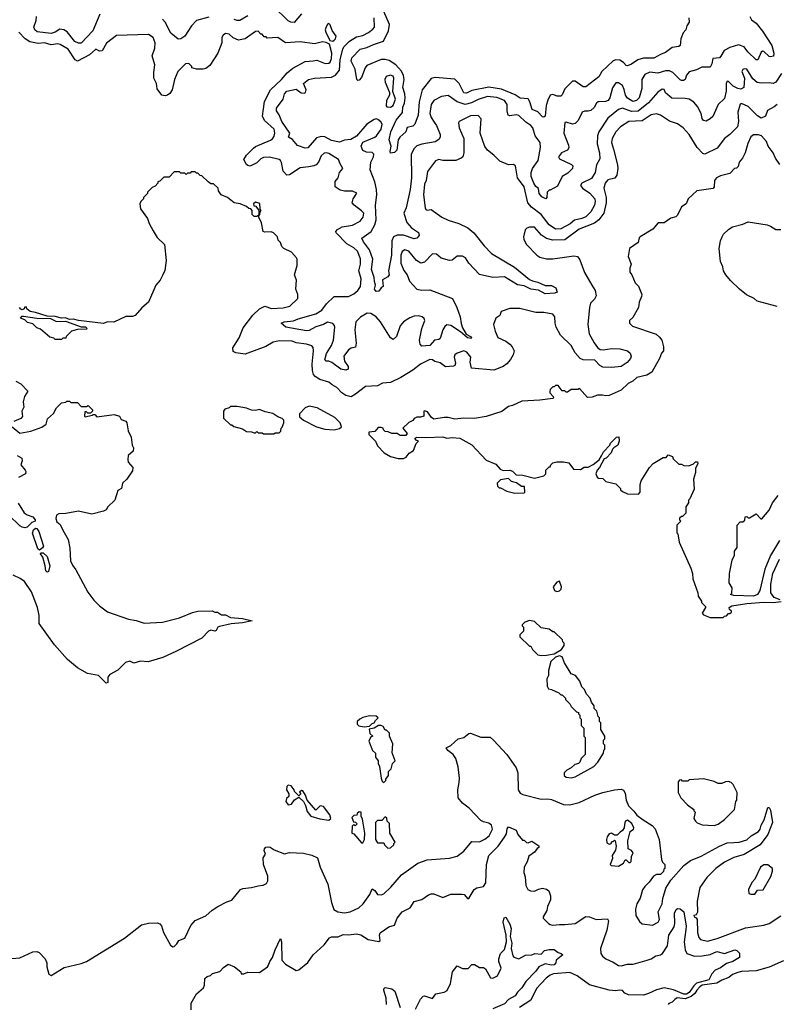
# Model space of a CAD drawing. Extents: x 2210602 to 2357277, y 510288 to 673808.
# Tile 94 of 256: x 2276065 to 2281840, y 550908 to 558421. Entities that reach past the tile are written whole.
import ezdxf

# ---------------------------------------------------------------- set-up
doc = ezdxf.new("R2010")
doc.units = 0

msp = doc.modelspace()

# ---------------------------------------------------------------- linework, layer by layer
at = {"layer": '0CON05XD'}
for points in [[(2278215.8, 558465), (2278160.5, 558399.5), (2278135, 558402.5), (2278113.6, 558413.6), (2278000, 558525)], [(2276676.6, 558463.4), (2276623.9, 558336.1), (2276535, 558242.9), (2276515, 558241.9), (2276485, 558254.4), (2276427.5, 558327.5), (2276402.8, 558342.8), (2276371.8, 558348.2), (2276334.7, 558325.3), (2276305, 558316.2), (2276197.4, 558327.4), (2276180, 558345), (2276173.3, 558365), (2276191.1, 558415), (2276193.1, 558445)], [(2277508.7, 558441.3), (2277415, 558414.4), (2277377.5, 558375), (2277325, 558296.2), (2277295, 558276), (2277275, 558273.3), (2277217.6, 558317.6), (2277175, 558401.2), (2277154.4, 558424.4)], [(2277805, 558450.8), (2277744.1, 558415.9), (2277725, 558414.4), (2277702.8, 558422.8)], [(2281638.6, 558445), (2281649.7, 558419.7), (2281685, 558394), (2281733.6, 558333.6), (2281805.4, 558225.4), (2281822, 558165), (2281817.5, 558142.5), (2281795, 558136.7), (2281785, 558140), (2281745, 558177.5), (2281735, 558180), (2281725, 558172.5), (2281697.5, 558115), (2281685, 558116.2), (2281621.4, 558175), (2281595, 558213.8), (2281551.7, 558228.3), (2281485, 558208.8), (2281442.7, 558187.3), (2281417.5, 558142.5), (2281405, 558131.2), (2281354, 558126), (2281348, 558085), (2281335, 558060), (2281270.7, 558059.3), (2281231.7, 558038.3), (2281175, 558023.3), (2281155, 557997.5), (2281144, 557966), (2281131.7, 557958.3), (2281115, 557956), (2281105, 557962), (2281049.5, 558019.5), (2281025, 558031.9), (2280995, 558031.4), (2280935, 558013.8), (2280875, 558020), (2280835, 558003.3), (2280812.5, 557965), (2280812.2, 557895), (2280792.9, 557825), (2280773.8, 557805), (2280745, 557797.1), (2280705, 557822.5), (2280688.9, 557845), (2280679.3, 557889.3), (2280665, 557918), (2280635, 557940), (2280615, 557938.8), (2280588.3, 557901.7), (2280570.4, 557825), (2280555.6, 557805), (2280535, 557796.2), (2280480, 557795), (2280467.5, 557785), (2280449.3, 557750.7), (2280425, 557729.2), (2280405, 557722.5), (2280375, 557723.8), (2280357.5, 557715), (2280327, 557653), (2280305, 557628.8), (2280284.2, 557624.2), (2280235, 557640), (2280225, 557637.5), (2280216.9, 557555), (2280253.6, 557465), (2280257.3, 557442.7), (2280245, 557425.6), (2280201.2, 557405), (2280176.7, 557375), (2280185, 557360), (2280277.3, 557317.3), (2280286.2, 557305), (2280284.1, 557285.9), (2280249.1, 557250.9), (2280205.6, 557224.4), (2280169.3, 557150.7), (2280115, 557120), (2280105, 557120), (2280090, 557105), (2280087.5, 557065), (2280080, 557055), (2280050.8, 557070.8), (2280028.8, 557095), (2280023.6, 557133.6), (2280005, 557148.8), (2279988.6, 557175), (2279970, 557225), (2279967.5, 557255), (2279978.6, 557285), (2280023.4, 557346.6), (2280041.2, 557445), (2280036.2, 557485), (2279998.5, 557535), (2279981.4, 557595), (2279965.8, 557615), (2279929.1, 557639.1), (2279875, 557691.4), (2279855, 557695.6), (2279805, 557687.5), (2279793.1, 557693.1), (2279784.3, 557725), (2279785.6, 557775), (2279765, 557804.2), (2279706.9, 557826.9), (2279635, 557834.4), (2279565, 557811.8), (2279513.5, 557786.5), (2279465, 557774.6), (2279405, 557793.5), (2279335, 557843.8), (2279285, 557836), (2279225, 557805.8), (2279205.5, 557774.5), (2279194.6, 557705), (2279205.6, 557675), (2279229.6, 557639.6), (2279246.9, 557615), (2279274, 557545), (2279273.8, 557525), (2279263.1, 557506.9), (2279235, 557490), (2279135, 557471.4), (2279095, 557457.5), (2279075, 557438.8), (2279053.1, 557395), (2279055.5, 557215), (2279045.5, 557125), (2279014.3, 556985), (2278995.7, 556945), (2279019.4, 556875), (2279054.2, 556834.2), (2279108, 556798), (2279114.5, 556775), (2279096.1, 556753.9), (2279075, 556748.2), (2278995, 556778.2), (2278945, 556777.1), (2278919.2, 556765), (2278906.4, 556735), (2278903.8, 556625), (2278880.8, 556505), (2278883.8, 556475), (2278875, 556460), (2278833.9, 556436.1), (2278840, 556385), (2278823.6, 556376.4), (2278805, 556350), (2278785, 556347.5), (2278774.2, 556364.2), (2278780, 556395), (2278773.2, 556423.2), (2278770, 556455), (2278749.2, 556515), (2278759.2, 556595), (2278733.6, 556665), (2278688.6, 556725), (2278676.7, 556755), (2278748.6, 556805), (2278775, 556856.2), (2278785.3, 556894.7), (2278781.8, 557005), (2278790.4, 557085), (2278787.9, 557125), (2278775.5, 557185), (2278740, 557275), (2278745.7, 557335), (2278765.8, 557375), (2278768, 557395), (2278755, 557408), (2278711.7, 557411.7), (2278685, 557422.5), (2278671.2, 557455), (2278685, 557486.7), (2278775, 557524.4), (2278787.5, 557535), (2278822.9, 557585), (2278831.4, 557625), (2278822.5, 557642.5), (2278799.3, 557659.3), (2278785, 557664.2), (2278769.7, 557660.3), (2278715, 557623.8), (2278635, 557533.3), (2278591.7, 557508.3), (2278545, 557501.2), (2278505.9, 557485.9), (2278445, 557499.5), (2278395, 557528.5), (2278365, 557530.6), (2278330.6, 557519.4), (2278265, 557443.3), (2278245, 557441.2), (2278185, 557462.5), (2278147.7, 557507.7), (2278117.5, 557525), (2278126.7, 557555), (2278065.8, 557645), (2278045.9, 557695.9), (2278026.2, 557725), (2278026.2, 557745), (2278076.2, 557815), (2278085.7, 557855), (2278104.5, 557875.5), (2278175, 557890), (2278213, 557863), (2278235, 557860), (2278246, 557865), (2278251.4, 557885), (2278230, 557935), (2278270, 557965), (2278315, 557975.6), (2278445, 557982.7), (2278475, 557997.5), (2278506.2, 558035), (2278510, 558115), (2278532, 558198), (2278542.4, 558217.6), (2278583, 558257), (2278635, 558291.1), (2278685, 558301.9), (2278726.2, 558323.8)], [(2281172.5, 558435), (2281175, 558402.5), (2281156.2, 558375), (2281148.8, 558345), (2281129.3, 558320.7), (2281110, 558275), (2281106.7, 558225), (2281095, 558217.5), (2281045, 558210), (2280995, 558171.2), (2280960.9, 558159.1), (2280905, 558126.7), (2280825, 558128.2), (2280782.5, 558115), (2280735, 558081.9), (2280705, 558070), (2280695, 558072), (2280672.5, 558095), (2280645, 558111.5), (2280615, 558113.8), (2280593.7, 558106.3), (2280507.1, 558025), (2280485, 557986.2), (2280385, 557908.6), (2280365, 557910), (2280305, 557951.4), (2280285, 557952), (2280226.6, 557893.4), (2280205, 557846.7), (2280195, 557838), (2280167, 557837), (2280135, 557850), (2280113.3, 557845), (2280095, 557807.5), (2280084.4, 557765.6), (2280075.8, 557684.2), (2280065, 557676.7), (2280055, 557680), (2280018.5, 557718.5), (2279976.1, 557736.1), (2279958.6, 557795), (2279945, 557817.5), (2279885, 557823.1), (2279846.7, 557846.7), (2279741.5, 557891.5), (2279645, 557905.9), (2279515, 557880.4), (2279475, 557861.5), (2279455, 557862.2), (2279419.5, 557935), (2279385, 557968.5), (2279235, 557980.5), (2279205, 557972), (2279137.5, 557885), (2279113.3, 557795), (2279106.4, 557693.6), (2279081.2, 557625), (2279065, 557610), (2279022.3, 557597.7), (2279011.2, 557565), (2278966.2, 557525), (2278954.2, 557505.8), (2278943.3, 557425), (2278925, 557407.5), (2278895, 557403.3), (2278892, 557415), (2278901.2, 557455), (2278885.7, 557505), (2278897.8, 557565), (2278938.5, 557655), (2278987, 557713), (2278988.8, 557755), (2279001.2, 557785), (2279007.1, 557825), (2279004.7, 557854.7), (2278988.8, 557905), (2278998.8, 557965), (2278993.4, 557995), (2278978.7, 558028.7), (2278936.9, 558076.9), (2278885, 558108.9), (2278855, 558118.7), (2278825, 558117.9), (2278715, 558072.5), (2278702.7, 558055), (2278675, 557980), (2278655, 557960), (2278645, 557957.5), (2278637.5, 557965), (2278625.7, 558045), (2278595.8, 558105), (2278600.7, 558129.3), (2278664.6, 558195.4), (2278715, 558207.8), (2278765, 558232.5), (2278842.8, 558257.2), (2278880.9, 558335), (2278888.5, 558385), (2278844.7, 558485)], [(2278726.2, 558323.8), (2278760.9, 558349.1), (2278772, 558365), (2278770, 558435)], [(2278455, 558256.7), (2278465, 558263.8), (2278475.7, 558275), (2278480.8, 558295), (2278448.7, 558338.7), (2278435, 558382.5), (2278425, 558392.5), (2278415, 558387.5), (2278401.7, 558358.3), (2278397.5, 558345), (2278401.4, 558325), (2278433.3, 558263.3), (2278455, 558256.7)], [(2281878.6, 558011.4), (2281836.2, 557945), (2281815, 557933.8), (2281785, 557938.8), (2281725, 557936), (2281693.1, 557943.1), (2281660.5, 557970.5), (2281615, 558042.5), (2281595, 558047.5), (2281585, 558042), (2281577.5, 558025), (2281597.5, 557975), (2281592.5, 557905), (2281568.1, 557891.9), (2281546.7, 557895), (2281509.2, 557915), (2281475, 557950), (2281465, 557953.3), (2281458, 557935), (2281457.8, 557875), (2281445, 557820), (2281396.7, 557775), (2281355, 557683.8), (2281335, 557663.8), (2281305, 557646.7), (2281285, 557653.3), (2281275, 557666.7), (2281265.6, 557705), (2281239.1, 557759.1), (2281211.2, 557791.2), (2281173.8, 557813.8), (2281145, 557820.9), (2281041.2, 557821.2), (2280994.4, 557864.4), (2280985, 557887.5), (2280968.3, 557891.7), (2280935, 557868.8), (2280864.3, 557785.7), (2280785, 557723.8), (2280735, 557721.3), (2280665, 557746.7), (2280635, 557735.8), (2280555, 557670.8), (2280485.7, 557565), (2280475.6, 557535), (2280473.1, 557475), (2280489.2, 557405), (2280491.7, 557358.3), (2280467.5, 557315), (2280458.1, 557255), (2280429.3, 557210.7), (2280356.2, 557175), (2280346, 557155), (2280360, 557135), (2280416.8, 557096.8), (2280454.6, 557054.6), (2280458.2, 557035), (2280452.7, 557005), (2280425.3, 556954.7), (2280385, 556918.2), (2280355, 556903.8), (2280298.5, 556891.5), (2280265.3, 556864.7), (2280195.3, 556824.7), (2280155, 556823.1), (2280106.5, 556855), (2280045, 556933.6), (2279970.4, 556990.4), (2279942.2, 557025), (2279915.4, 557145), (2279865.4, 557215), (2279850, 557305), (2279835, 557316.7), (2279795, 557313.3), (2279730.8, 557340.8), (2279685, 557387.5), (2279635, 557426.7), (2279614.3, 557454.3), (2279578.8, 557555), (2279586, 557665), (2279565, 557691.2), (2279505, 557687.5), (2279420, 557645), (2279413.3, 557635), (2279418.8, 557595), (2279456, 557515), (2279454.1, 557405.9), (2279446.2, 557375), (2279435, 557363.8), (2279395, 557346.2), (2279295, 557346.7), (2279265, 557353.3), (2279237.5, 557345), (2279178.3, 557261.7), (2279168.6, 557195), (2279155.8, 557165), (2279146.2, 557083.8), (2279158.8, 556985), (2279165, 556973.8), (2279175, 556968.8), (2279205, 556973.8), (2279286.7, 556915), (2279335, 556892.5), (2279416.6, 556866.6), (2279485, 556832), (2279531.2, 556795), (2279610, 556695), (2279666.1, 556636.1), (2279842.7, 556532.7), (2279955, 556440), (2279977.7, 556427.7), (2280019.7, 556419.7), (2280075, 556392), (2280125, 556392), (2280157.5, 556375), (2280167, 556343), (2280150, 556335), (2280075, 556329.5), (2280025, 556358.5), (2279965, 556365.6), (2279915, 556389.4), (2279865, 556398.5), (2279765, 556458.6), (2279675, 556454.4), (2279575, 556476.9), (2279493.4, 556563.4), (2279467.5, 556605), (2279445, 556617.3), (2279405, 556616.1), (2279365, 556587.5), (2279345, 556584.6), (2279281.9, 556601.9), (2279245, 556631.4), (2279215, 556635.8), (2279155, 556570), (2279125.8, 556564.2), (2279093.4, 556583.4), (2279035, 556656), (2279005, 556665.8), (2278985, 556652), (2278973.3, 556625), (2278974.7, 556564.7), (2278996.9, 556506.9), (2279021.4, 556475), (2279040.8, 556425), (2279096.7, 556365), (2279135, 556357.1), (2279195, 556360.6), (2279367.5, 556295), (2279402.5, 556225), (2279426.9, 556155), (2279433.6, 556103.6), (2279445, 556070), (2279472, 556022), (2279505, 556003.3), (2279513.3, 555995), (2279511.7, 555988.3), (2279483.3, 555995), (2279429.5, 556039.5), (2279355, 556086.9), (2279325, 556092.5), (2279309.7, 556080.3), (2279295.5, 556054.5), (2279275, 555988), (2279265, 555980.8), (2279230, 555975), (2279195, 555935.8), (2279135, 555929.2), (2279120.6, 555945), (2279115.6, 555975), (2279134.5, 556065), (2279157.8, 556125), (2279151.7, 556141.7), (2279137.5, 556155), (2279107.2, 556162.8), (2279075, 556158.5), (2279042.4, 556147.6), (2278993.4, 556116.6), (2278968.2, 556085), (2278942, 556005), (2278915, 555982), (2278895, 555993.8), (2278818.9, 556115), (2278785, 556154.3), (2278745, 556180), (2278718.3, 556181.7), (2278665, 556152.2), (2278631.1, 556115), (2278621.9, 556055), (2278633.3, 555953.3), (2278628.1, 555921.9), (2278595, 555914.2), (2278575, 555902.5), (2278539.4, 555855), (2278544.2, 555815), (2278571.2, 555775), (2278572.5, 555755), (2278555, 555746.7), (2278515, 555753.8), (2278446.6, 555806.6), (2278425, 555816), (2278405, 555816.2), (2278394, 555825), (2278406.7, 555875), (2278444.4, 555935), (2278458.9, 555975), (2278470.6, 556075), (2278468.3, 556088.3), (2278455, 556102.5), (2278415, 556113.3), (2278384, 556096), (2278325, 556078.5), (2278275, 556050), (2278255, 556048.2), (2278097.5, 556075), (2278060, 556105), (2278083.8, 556116.2), (2278155, 556122.5), (2278191.2, 556138.8), (2278325, 556177.5), (2278371.4, 556205), (2278406.6, 556253.4), (2278465, 556308), (2278548.8, 556308.8), (2278575, 556309.5), (2278615, 556330.5), (2278645, 556355.6), (2278666.5, 556385), (2278671.8, 556445), (2278653.8, 556505), (2278665.4, 556555), (2278665.4, 556595.4), (2278644.3, 556655), (2278615, 556680), (2278561.4, 556711.4), (2278480, 556795), (2278477.5, 556805), (2278489.5, 556820.5), (2278525, 556840), (2278605, 556854.4), (2278663.3, 556885), (2278685.8, 556915), (2278691.2, 556945), (2278675, 556963.3), (2278616.7, 557005), (2278603.8, 557025), (2278610, 557055), (2278638.3, 557098.3), (2278605, 557112.5), (2278545, 557113.8), (2278511.7, 557121.7), (2278473.8, 557145), (2278472.7, 557187.3), (2278496.7, 557215), (2278506.7, 557255), (2278532.5, 557285), (2278510.5, 557320.5), (2278498.8, 557355), (2278425, 557400), (2278405, 557405.8), (2278387.7, 557402.3), (2278365, 557381.2), (2278344.4, 557335), (2278327.5, 557315), (2278310, 557305), (2278272.1, 557297.9), (2278205, 557290.6), (2278125, 557238.6), (2278105, 557234.3), (2278076.9, 557265), (2278062.2, 557332.2), (2278055, 557348), (2278044.4, 557354.4), (2277971.9, 557371.9), (2277925, 557368.9), (2277905, 557360.8), (2277875, 557330), (2277825, 557304.4), (2277805, 557308.6), (2277795, 557317.5), (2277776, 557355), (2277795, 557388.8), (2277848.3, 557441.7), (2277865, 557454), (2277979.1, 557500.9), (2277995, 557512.9), (2278007, 557533), (2278013.1, 557555), (2278007.3, 557585), (2277933.1, 557653.1), (2277919.2, 557685), (2277932.9, 557797.1), (2277979.4, 557885), (2278063.5, 557965), (2278105.3, 558014.7), (2278148.6, 558051.4), (2278245, 558101.4), (2278305, 558107.5), (2278331.7, 558111.7), (2278396.4, 558086.4), (2278425, 558088.8), (2278435, 558096.7), (2278445.4, 558124.6), (2278448, 558165), (2278430, 558235), (2278405, 558247.5), (2278375, 558253.3), (2278315, 558236.7), (2278205, 558253.3), (2278095, 558244.2), (2278035.6, 558285.6), (2277955, 558280), (2277945, 558290), (2277931.7, 558291.7), (2277915, 558310), (2277905, 558310), (2277885, 558332.5), (2277865, 558330), (2277785.6, 558274.4), (2277735, 558264), (2277693.9, 558283.9), (2277665, 558311.2), (2277635, 558316.2), (2277617, 558303), (2277607.5, 558285), (2277606.7, 558245), (2277576.2, 558165), (2277515, 558072.5), (2277485, 558050), (2277465, 558043.3), (2277415, 558043.3), (2277380, 558055), (2277380, 558065), (2277355, 558087.5), (2277330, 558085), (2277272.5, 558025), (2277246.2, 557965), (2277230, 557885), (2277211.7, 557858.3), (2277192.5, 557845), (2277175, 557840), (2277150, 557845), (2277113.9, 557893.9), (2277108.8, 557935), (2277090, 557975), (2277088.8, 558018.8), (2277095.7, 558075.7), (2277075.8, 558145), (2277095.7, 558205), (2277100, 558245), (2277084.3, 558284.3), (2277048.3, 558308.3), (2276805, 558300), (2276726.8, 558243.2), (2276695, 558183.3), (2276675, 558180), (2276645, 558196.2), (2276597.8, 558152.2), (2276505, 558105.6), (2276488.9, 558115), (2276435.8, 558195.8), (2276375, 558231.4), (2276355, 558236.9), (2276305, 558228.6), (2276255, 558244.3), (2276205, 558240), (2276142.5, 558252.5), (2276105.8, 558275.8), (2276057.3, 558327.3)], [(2278895, 557752.9), (2278915, 557766), (2278934.3, 557815), (2278913.8, 557873.8), (2278921.1, 557975), (2278915, 557990), (2278895, 557998), (2278861.2, 557988.8), (2278851.2, 557965), (2278854.2, 557944.2), (2278887.5, 557865), (2278887.5, 557845), (2278864, 557805), (2278861.2, 557765), (2278866.2, 557756.2), (2278895, 557752.9)], [(2281845.5, 557774.5), (2281824.5, 557755.5), (2281772.9, 557727.1), (2281756.2, 557685), (2281725, 557670), (2281695, 557688.2), (2281625, 557758.1), (2281575, 557782), (2281565, 557776.2), (2281546.9, 557715), (2281551.9, 557645), (2281544, 557605), (2281485, 557544.3), (2281444, 557515), (2281389.5, 557440.5), (2281295, 557396.2), (2281279.5, 557399.5), (2281235, 557446), (2281175, 557546), (2281130, 557595), (2281085, 557625.7), (2281025, 557647.5), (2280955, 557692), (2280925, 557703.8), (2280885, 557695.8), (2280815, 557650), (2280715, 557644.3), (2280651.2, 557605), (2280614.6, 557565.4), (2280585.7, 557515), (2280583.1, 557485), (2280597.3, 557432.7), (2280628.5, 557315), (2280630.5, 557285), (2280622.9, 557235), (2280607.2, 557212.8), (2280555, 557200), (2280533.1, 557175), (2280523.1, 557135), (2280542.1, 557065), (2280542.1, 557025), (2280524, 556946), (2280485.3, 556894.7), (2280451.5, 556868.5), (2280335, 556822.2), (2280225, 556742), (2280135, 556740), (2280085, 556751.2), (2280048.3, 556778.3), (2279995, 556837.5), (2279955, 556837.5), (2279935, 556830), (2279923, 556817), (2279910, 556765), (2279912.5, 556745), (2279932.5, 556705), (2280012.5, 556625), (2280035, 556610), (2280085, 556596.7), (2280135, 556596.7), (2280295, 556620), (2280323.6, 556613.6), (2280339.5, 556589.5), (2280375, 556492.5), (2280432, 556395), (2280456, 556355), (2280463.8, 556315), (2280452.3, 556287.7), (2280422.7, 556257.3), (2280414.4, 556225), (2280401.8, 556095), (2280412.2, 556025), (2280450, 555955), (2280475, 555920), (2280495, 555904.2), (2280518.3, 555901.7), (2280585, 555912.5), (2280645, 555910.8), (2280703.6, 555893.6), (2280725, 555877.5), (2280732.5, 555855), (2280726.7, 555835), (2280701.2, 555805), (2280655, 555774), (2280583.6, 555766.4), (2280515, 555770), (2280492.1, 555782.1), (2280455, 555822.5), (2280365, 555826.2), (2280343.3, 555835), (2280305, 555880), (2280274.3, 555935), (2280193.8, 556015), (2280158.8, 556075), (2280151.2, 556105), (2280150, 556155), (2280135, 556173.3), (2280065, 556186), (2280003.6, 556186.4), (2279883, 556217), (2279805, 556217.5), (2279740, 556195), (2279730, 556165), (2279700, 556145), (2279682.5, 556095), (2279693.3, 556045), (2279715, 555997.5), (2279775, 555968), (2279805.6, 555945.6), (2279824.4, 555924.4), (2279838, 555895), (2279832, 555865), (2279811.7, 555828.3), (2279784.2, 555795.8), (2279755, 555774), (2279685, 555746), (2279513, 555763), (2279503, 555807), (2279507.5, 555845), (2279477.5, 555885), (2279455, 555893.8), (2279405, 555878), (2279386.7, 555865), (2279380, 555845), (2279390.7, 555799.3), (2279385, 555782.5), (2279375, 555776.7), (2279315, 555772.5), (2279275, 555802.5), (2279233, 555813), (2279215, 555826.7), (2279195, 555827.5), (2279125, 555793.8), (2279065, 555746.2), (2278975, 555691.2), (2278895, 555653.3), (2278835, 555646.7), (2278795, 555626.7), (2278705, 555622), (2278628.9, 555565)], [(2281867, 557317), (2281832.5, 557365), (2281815.8, 557405), (2281777, 557457), (2281765, 557492.5), (2281726.7, 557535), (2281705, 557543.3), (2281665, 557542.5), (2281645, 557527.5), (2281622.7, 557477.3), (2281602.5, 557405), (2281582.5, 557365), (2281557.5, 557335), (2281548.3, 557301.7), (2281535, 557287.5), (2281520, 557285), (2281485, 557246.7), (2281415, 557230), (2281383.3, 557215), (2281368.8, 557195), (2281366.2, 557145), (2281357.5, 557132.5), (2281233.9, 557116.1), (2281167.5, 557055), (2281153, 557017), (2281115, 556992.5), (2281085, 556930), (2281073, 556917), (2281033.9, 556906.1), (2280985, 556871.2), (2280939.3, 556870.7), (2280898.3, 556821.7), (2280800, 556765), (2280793, 556757), (2280785, 556720), (2280720, 556675), (2280710, 556615), (2280732.5, 556555), (2280722.5, 556525), (2280722.5, 556495), (2280737.5, 556475), (2280763, 556413), (2280787, 556387), (2280812.5, 556325), (2280811.7, 556308.3), (2280793.3, 556266.7), (2280787.5, 556225), (2280745, 556150), (2280720, 556125), (2280720, 556105), (2280743, 556083), (2280921.7, 556021.7), (2280949.3, 555999.3), (2280966.7, 555975), (2280980, 555925), (2280980, 555895), (2280964.3, 555875.7), (2280949.2, 555835), (2280888.8, 555731.2), (2280852.3, 555707.7), (2280775, 555690), (2280745, 555663.8), (2280710, 555645), (2280655.8, 555594.2), (2280565, 555553.8), (2280535, 555550), (2280513.6, 555556.4), (2280476.1, 555556.1), (2280435, 555542), (2280398.3, 555538.3), (2280337, 555607), (2280325, 555600), (2280275, 555600), (2280245, 555580), (2280235, 555580), (2280225, 555590), (2280205, 555590), (2280175, 555630), (2280155, 555630), (2280145, 555620), (2280135, 555620), (2280115, 555600), (2280110, 555585), (2280110, 555575), (2280137, 555547), (2280140, 555535), (2280135, 555530), (2280035, 555517.5), (2279898.3, 555511.7), (2279825, 555477.5), (2279795, 555470), (2279745, 555432.5), (2279625, 555393.3), (2279535, 555377.5), (2279455, 555380), (2279386.4, 555373.6), (2279335, 555386.2), (2279305, 555386.2), (2279225, 555373.3), (2279207.5, 555385), (2279178.3, 555428.3), (2279155, 555437.5), (2279150, 555435), (2279150, 555395), (2279125, 555387.5), (2279095, 555387.5), (2279075, 555377.5), (2279066.4, 555363.6), (2279035, 555347.5), (2278990, 555305), (2279022.5, 555265), (2279011.7, 555248.3), (2278968.3, 555248.3), (2278945, 555262.5), (2278905, 555262.5), (2278877, 555277), (2278855, 555280), (2278841.7, 555291.7), (2278840, 555305), (2278825, 555310), (2278801.7, 555308.3), (2278775, 555280), (2278730, 555275), (2278730, 555255), (2278780, 555205), (2278795, 555170), (2278847.5, 555115), (2278895, 555087.5), (2278953.6, 555073.6), (2278995, 555072.5), (2279015, 555082.5), (2279037, 555113), (2279070, 555135), (2279091.7, 555188.3), (2279110, 555205), (2279091.7, 555211.7), (2279080, 555225), (2279093.3, 555236.7), (2279165, 555232.5), (2279295, 555237.5), (2279325, 555227.5), (2279365, 555232.5), (2279425, 555227.5), (2279516.4, 555176.4), (2279625, 555060), (2279698.8, 555028.8), (2279731.7, 554991.7), (2279755, 554982.5), (2279805, 554983.3), (2279825, 554976.7), (2279855, 554947.5), (2279905, 554946.2), (2279995, 554922.5), (2280065, 554940), (2280080, 554955), (2280080, 554985), (2280105, 555010), (2280115, 555010), (2280120, 555025), (2280135, 555040), (2280165, 555047.5), (2280215, 555047.5), (2280255, 555040), (2280291.7, 554991.7), (2280345, 554990), (2280373, 555007), (2280405, 555007.5), (2280442.3, 555027.7), (2280486.7, 555063.3), (2280505, 555092.5), (2280520, 555125), (2280570, 555175), (2280575, 555190), (2280620, 555235), (2280638.3, 555238.3), (2280640, 555205), (2280630, 555175), (2280600, 555155), (2280590, 555145), (2280580, 555115), (2280540, 555075), (2280525, 555070), (2280490, 555005), (2280472.5, 554985), (2280462.5, 554955), (2280471.7, 554931.7), (2280483, 554923), (2280515, 554920), (2280538.3, 554898.3), (2280615, 554880), (2280650, 554845), (2280650, 554835), (2280665, 554820), (2280705, 554802.5), (2280788.3, 554801.7), (2280800, 554815), (2280800, 554875), (2280808.3, 554901.7), (2280872.5, 555005), (2280900, 555035), (2280975, 555080), (2280998.3, 555081.7), (2281015, 555100), (2281048.3, 555088.3), (2281051.7, 555071.7), (2281095, 555030), (2281115, 555030), (2281135, 555020), (2281171.7, 555018.3), (2281207, 555033), (2281223, 555047), (2281238.3, 555048.3), (2281240, 555035), (2281223, 554997), (2281222.5, 554965), (2281207.5, 554915), (2281211.7, 554838.3), (2281180, 554765), (2281170, 554755), (2281170, 554735), (2281150, 554705), (2281150, 554655), (2281125, 554630), (2281115, 554630), (2281101.7, 554618.3), (2281100, 554605), (2281110, 554595), (2281080, 554565), (2281080, 554505), (2281087, 554497), (2281097.5, 554435), (2281187.5, 554235), (2281200, 554195), (2281203.3, 554155), (2281241.7, 554048.3), (2281243, 554023), (2281270, 553985), (2281270, 553975), (2281300, 553945), (2281300, 553935), (2281273, 553893), (2281285, 553880), (2281335, 553860), (2281435, 553860), (2281445, 553870), (2281458.3, 553871.7), (2281475, 553890), (2281485, 553890), (2281498.3, 553901.7), (2281498.3, 553908.3), (2281481.7, 553921.7), (2281480, 553935), (2281500.7, 553949.3), (2281614.2, 553965.8), (2281745, 553976.2), (2281815, 553973.8), (2281877, 553983)], [(2278628.9, 555565), (2278595, 555544.6), (2278555, 555552.7), (2278523.1, 555575), (2278485, 555615.7), (2278448.8, 555635), (2278425, 555656), (2278355, 555676.7), (2278319.2, 555699.2), (2278308.5, 555715), (2278300.9, 555745), (2278297.9, 555792.1), (2278308, 555895), (2278305, 555920), (2278295, 555932.5), (2278255, 555945.8), (2278175, 555955.7), (2278145, 555968.1), (2278045, 555970), (2277999.1, 555960.9), (2277943.6, 555926.4), (2277785, 555868.8), (2277715, 555880), (2277695, 555890), (2277692.3, 555917.7), (2277740.6, 555995), (2277770.5, 556069.5), (2277845, 556165.7), (2277895, 556216), (2277935, 556234.2), (2277987.7, 556217.7), (2278075, 556222), (2278127.5, 556235), (2278187.5, 556295), (2278187.5, 556325), (2278172.5, 556365), (2278177, 556433), (2278162.5, 556475), (2278182.5, 556545), (2278183, 556593), (2278177.5, 556605), (2278138.3, 556648.3), (2278080, 556675), (2278065, 556690), (2278055, 556720), (2278038.3, 556738.3), (2278032.5, 556765), (2278002.5, 556795), (2277985, 556803.3), (2277935, 556800), (2277922.5, 556805), (2277910.5, 556870.5), (2277890, 556915), (2277890, 556930), (2277898.3, 556931.7), (2277900, 556955), (2277907.5, 556965), (2277900, 556975), (2277898.3, 557018.3), (2277865, 557030), (2277850, 557015), (2277851.7, 557001.7), (2277868.3, 556998.3), (2277890, 556965), (2277890, 556930), (2277875, 556920), (2277855, 556920), (2277840, 556935), (2277840, 556965), (2277828.3, 556978.3), (2277815, 556980), (2277796.1, 556996.1), (2277747, 557017), (2277703, 557023), (2277650, 557065), (2277603.9, 557083.9), (2277582.5, 557115), (2277580, 557135), (2277545, 557170), (2277525, 557170), (2277503, 557183), (2277455, 557230), (2277441.7, 557231.7), (2277425, 557250), (2277415, 557250), (2277405, 557260), (2277375, 557260), (2277365, 557250), (2277345, 557250), (2277335, 557240), (2277325, 557250), (2277295, 557250), (2277285, 557260), (2277245, 557260), (2277205, 557220), (2277165, 557220), (2277135, 557190), (2277120, 557185), (2277120, 557175), (2277098.3, 557151.7), (2277075, 557140), (2277040, 557105), (2277040, 557095), (2277010, 557065), (2277010, 557055), (2276990, 557035), (2276983, 557017), (2276988.3, 556978.3), (2277040, 556905), (2277052.5, 556865), (2277085, 556810), (2277115, 556760), (2277170, 556705), (2277182.5, 556585), (2277173, 556507), (2277155, 556470), (2277137.5, 556435), (2277103.3, 556395), (2277047.5, 556265), (2276996.1, 556223.9), (2276947.5, 556165), (2276925, 556156.7), (2276875, 556156.7), (2276783.3, 556113.3), (2276735, 556116.2), (2276704.1, 556104.1), (2276515, 556126.2), (2276475, 556135.8), (2276445, 556133.3), (2276415.9, 556145.9), (2276385, 556143.3), (2276335, 556156), (2276275, 556160), (2276185, 556188), (2276144, 556194), (2276120, 556215), (2276115, 556230), (2276101.7, 556228.3), (2276100, 556215), (2276085, 556207.5), (2276073, 556213), (2276062.5, 556225)], [(2281845, 556233.8), (2281693, 556273), (2281670, 556295), (2281613, 556323), (2281560, 556365), (2281490.5, 556430.5), (2281453.3, 556475), (2281436.7, 556505), (2281431.2, 556535), (2281413.3, 556575), (2281403.8, 556675), (2281413.8, 556735), (2281426.4, 556763.6), (2281437.5, 556785), (2281476.4, 556823.6), (2281505, 556840), (2281585, 556860), (2281625, 556878.8), (2281770, 556855), (2281795, 556846.7), (2281835, 556820), (2281875, 556820)], [(2276385, 555980), (2276335, 555980), (2276325, 555990), (2276295, 556000), (2276225, 556060), (2276195, 556070), (2276165, 556100), (2276125, 556110), (2276105, 556130), (2276070, 556145), (2276085, 556160), (2276095, 556160), (2276195, 556143.8), (2276300.7, 556140.7), (2276345, 556118.8), (2276415, 556120), (2276535, 556077.5), (2276567, 556077), (2276580, 556065), (2276575, 556060), (2276505, 556057.5), (2276460, 556045), (2276420, 556005), (2276418.3, 555991.7), (2276395, 555990), (2276385, 555980)], [(2276035, 555662.5), (2276075, 555642.5), (2276127, 555587), (2276102.5, 555545), (2276092.5, 555505), (2276097.5, 555465), (2276082.5, 555435), (2276087, 555393), (2276075, 555377.5), (2276020, 555355)], [(2276007.5, 555315), (2276065, 555266.7), (2276149.3, 555280.7), (2276235, 555313.3), (2276267.5, 555335), (2276277.5, 555375), (2276323, 555417), (2276345, 555460), (2276383, 555497), (2276417, 555503), (2276425, 555510), (2276445, 555510), (2276455, 555500), (2276505, 555500), (2276535, 555470), (2276575, 555470), (2276588.3, 555478.3), (2276620, 555445), (2276620, 555435), (2276605, 555420), (2276585, 555420), (2276575, 555430), (2276561.7, 555428.3), (2276560, 555395), (2276565, 555390), (2276617, 555403), (2276625, 555410), (2276638.3, 555408.3), (2276655, 555390), (2276785, 555410), (2276826.7, 555396.7), (2276840.7, 555370.7), (2276875, 555357.5), (2276883.3, 555345), (2276893, 555283), (2276917, 555237), (2276923.6, 555173.6), (2276932.5, 555155), (2276931.7, 555128.3), (2276893.9, 555096.1), (2276890, 555065), (2276893.3, 555045), (2276927.5, 555005), (2276925, 554980), (2276882.5, 554915), (2276850, 554885), (2276842.5, 554845), (2276815, 554830), (2276790, 554755), (2276737.5, 554705), (2276725, 554682.5), (2276705, 554671.2), (2276615, 554648.8), (2276515, 554672), (2276417.7, 554652.3), (2276365, 554650), (2276345, 554640), (2276340, 554615), (2276349.3, 554589.3), (2276375, 554570), (2276393.8, 554525), (2276436, 554455), (2276448.3, 554388.3), (2276453, 554293), (2276468.8, 554258.8), (2276494.3, 554224.3), (2276585, 554053.3), (2276632.1, 553992.1), (2276675, 553948.8), (2276735, 553903.8), (2276895, 553846.7), (2276955, 553836.2), (2277015, 553817.5), (2277155, 553823.3), (2277285, 553857.5), (2277385, 553897.5), (2277425, 553907.5), (2277535, 553910), (2277555, 553900), (2277575, 553900), (2277605, 553880), (2277635, 553880), (2277675, 553860), (2277765, 553852.9), (2277840, 553835), (2277765, 553819.1), (2277678.7, 553811.3), (2277588.9, 553791.1), (2277578, 553785), (2277565, 553760), (2277555, 553756.2), (2277525, 553763.3), (2277505, 553756.7), (2277455, 553702.5), (2277261.7, 553601.7), (2277156.4, 553553.6), (2277045, 553522.5), (2276986.4, 553526.4), (2276935, 553512.5), (2276905, 553526.2), (2276873, 553517), (2276815, 553457.5), (2276752.5, 553425), (2276737.5, 553405), (2276738, 553365), (2276725, 553358.8), (2276666.1, 553416.1), (2276583.6, 553433.6), (2276507, 553477), (2276430.5, 553540.5), (2276331.2, 553651.2), (2276213.3, 553815), (2276213.3, 553875), (2276201.2, 553935), (2276156.2, 554055), (2276102.5, 554135), (2276068.3, 554158.3), (2276015, 554182.5)], [(2278005, 555260), (2278015, 555270), (2278045, 555270), (2278058.3, 555281.7), (2278060, 555305), (2278068.3, 555311.7), (2278080, 555345), (2278080, 555365), (2278068.3, 555378.3), (2278035, 555390), (2277997, 555417), (2277938.3, 555428.3), (2277895, 555447.5), (2277865, 555440), (2277835, 555442.5), (2277797, 555457), (2277725, 555470), (2277675, 555470), (2277665, 555460), (2277631.7, 555448.3), (2277620, 555435), (2277621.7, 555381.7), (2277675, 555330), (2277685, 555330), (2277698.3, 555318.3), (2277765, 555300), (2277795, 555280), (2277835, 555277.5), (2277855, 555270), (2277865, 555270), (2277875, 555280), (2277885, 555270), (2277915, 555270), (2277925, 555260), (2278005, 555260)], [(2278465, 555292.5), (2278507, 555303), (2278520, 555315), (2278510, 555345), (2278470, 555385), (2278335, 555460), (2278275, 555472.5), (2278245, 555460), (2278200, 555415), (2278201.7, 555391.7), (2278230, 555365), (2278330, 555315), (2278395, 555297.5), (2278465, 555292.5)], [(2276045, 555097.1), (2276081.2, 555075), (2276083.8, 555055), (2276073.6, 555023.6), (2276107.5, 554985), (2276112.5, 554975), (2276110, 554955), (2276055, 554928.8)], [(2279845, 554807.5), (2279915, 554810), (2279920, 554815), (2279918.3, 554858.3), (2279895, 554860), (2279856.7, 554886.7), (2279818.3, 554898.3), (2279795, 554920), (2279735, 554910), (2279710, 554885), (2279713, 554863), (2279725, 554850), (2279735, 554850), (2279783, 554823), (2279845, 554807.5)], [(2281665, 554022.5), (2281515, 554027.5), (2281490, 554035), (2281500, 554045), (2281502.5, 554085), (2281480, 554125), (2281482.5, 554195), (2281503, 554297), (2281520, 554335), (2281520, 554365), (2281540, 554395), (2281540, 554565), (2281565, 554590), (2281585, 554590), (2281598.3, 554601.7), (2281601.7, 554628.3), (2281615, 554630), (2281625, 554620), (2281635, 554620), (2281685, 554650), (2281721.7, 554611.7), (2281728.3, 554611.7), (2281785, 554680), (2281810, 554735), (2281855, 554790)], [(2276052.4, 554732.4), (2276099.6, 554659.6), (2276122.4, 554642.4), (2276165, 554627.1), (2276184.2, 554605), (2276183.3, 554595), (2276158.8, 554585), (2276121.2, 554548.8), (2276105, 554543.8), (2276085, 554548), (2276065, 554560), (2275981.5, 554641.5)], [(2276215, 554373.3), (2276204.5, 554385), (2276163.9, 554503.9), (2276170.3, 554529.7), (2276185, 554542), (2276195, 554538), (2276211.9, 554515), (2276246, 554405), (2276239.5, 554390.5), (2276215, 554373.3)], [(2281863.1, 554446.9), (2281795, 554333.8), (2281752.2, 554227.8), (2281713.1, 554065), (2281695, 554036), (2281665, 554022.5)], [(2276275, 554206.7), (2276264.3, 554215), (2276260, 554255), (2276241.2, 554321.2), (2276224.2, 554345), (2276227.5, 554352.5), (2276245, 554353.3), (2276275.8, 554325), (2276296, 554255), (2276285, 554210), (2276275, 554206.7)], [(2281870, 553995), (2281822.9, 554012.9), (2281798.7, 554048.7), (2281797.5, 554115), (2281813.5, 554195), (2281865, 554303.8)], [(2280165, 554057.5), (2280185, 554062.5), (2280197.5, 554075), (2280200, 554095), (2280185, 554137.5), (2280165, 554130), (2280137.5, 554095), (2280147, 554067), (2280165, 554057.5)], [(2280045, 553570), (2280085, 553573.3), (2280145, 553582.5), (2280200, 553615), (2280220, 553645), (2280220, 553665), (2280210, 553675), (2280208.3, 553688.3), (2280145, 553750), (2280135, 553750), (2280105, 553770), (2280045, 553780), (2279995, 553830), (2279955, 553837.5), (2279920, 553825), (2279900, 553805), (2279900, 553795), (2279910, 553785), (2279910, 553755), (2279881.7, 553728.3), (2279881.7, 553711.7), (2279955, 553640), (2279965, 553640), (2279980, 553615), (2280020, 553575), (2280045, 553570)], [(2280275, 552636.7), (2280305, 552643.3), (2280446.1, 552723.9), (2280477.5, 552755), (2280520, 552825), (2280523, 552847), (2280530, 552855), (2280530, 552885), (2280520, 552895), (2280520, 552925), (2280530, 552935), (2280530, 552955), (2280500, 553005), (2280500, 553055), (2280490, 553065), (2280490, 553095), (2280480, 553105), (2280470, 553145), (2280450, 553165), (2280450, 553185), (2280430, 553215), (2280420, 553245), (2280390, 553275), (2280375, 553310), (2280355, 553330), (2280340, 553375), (2280306.4, 553416.4), (2280275, 553430), (2280223, 553513), (2280205, 553560), (2280185, 553567.5), (2280155, 553557.5), (2280120, 553525), (2280100, 553455), (2280101.7, 553418.3), (2280088.3, 553391.7), (2280090, 553335), (2280100, 553315), (2280125, 553310), (2280180, 553285), (2280195, 553270), (2280205, 553270), (2280230, 553245), (2280230, 553235), (2280265, 553200), (2280275, 553180), (2280315, 553140), (2280330, 553135), (2280330, 553125), (2280340, 553115), (2280340, 553095), (2280350, 553085), (2280350, 553035), (2280370, 553015), (2280370, 552955), (2280380, 552945), (2280380, 552815), (2280350, 552785), (2280340, 552755), (2280330, 552745), (2280303, 552737), (2280275, 552712.5), (2280240, 552695), (2280220, 552675), (2280220, 552655), (2280235, 552642.5), (2280275, 552636.7)], [(2278695, 553026.7), (2278735, 553030), (2278755, 553050), (2278770, 553055), (2278780, 553075), (2278800, 553095), (2278787, 553107), (2278735, 553110), (2278685, 553097.5), (2278660, 553085), (2278640, 553065), (2278640, 553045), (2278653, 553033), (2278695, 553026.7)], [(2278845, 552600), (2278860, 552615), (2278860, 552625), (2278880, 552655), (2278880, 552685), (2278900, 552705), (2278910, 552745), (2278930, 552765), (2278908.3, 552828.3), (2278913.3, 552895), (2278887.5, 552955), (2278887, 552977), (2278865, 553000), (2278855, 553000), (2278838, 553028), (2278825, 553036.2), (2278803.3, 553036.7), (2278770, 553015), (2278733, 553007), (2278737.5, 552975), (2278760, 552955), (2278745, 552950), (2278730, 552915), (2278757.5, 552845), (2278780, 552825), (2278780, 552795), (2278800, 552765), (2278800, 552745), (2278811.7, 552721.7), (2278823, 552633), (2278831.7, 552611.7), (2278845, 552600)], [(2276005, 551257.5), (2276066.1, 551263.9), (2276165, 551307.5), (2276195, 551312.5), (2276213, 551303), (2276260, 551255), (2276272.5, 551225), (2276272.5, 551195), (2276288.3, 551138.3), (2276305, 551127.5), (2276405, 551188.8), (2276535, 551220), (2276575, 551236.2), (2276865, 551412), (2276995, 551513.8), (2277048.3, 551528.3), (2277115, 551528.8), (2277133.6, 551523.6), (2277147.7, 551507.7), (2277163.8, 551455), (2277215, 551360), (2277235, 551347.5), (2277245, 551350), (2277265, 551370), (2277280, 551395), (2277325, 551412.5), (2277370.5, 551509.5), (2277405, 551546.7), (2277486.1, 551583.9), (2277533.9, 551626.1), (2277576.4, 551653.6), (2277645, 551690), (2277685, 551702.5), (2277750, 551785), (2277767, 551793), (2277835, 551798.8), (2277885, 551813.3), (2277923, 551817), (2277949.3, 551830.7), (2277959.3, 551850.7), (2277960, 551885), (2277926.7, 551975), (2277922.5, 552025), (2277940, 552055), (2277931.7, 552081.7), (2277933.8, 552095), (2277942.7, 552107.3), (2277955, 552110.8), (2277976.8, 552106.8), (2278006.1, 552086.1), (2278085, 552056.7), (2278125, 552067.5), (2278230.7, 552060.7), (2278295, 552047.5), (2278337, 552027), (2278358.8, 551955), (2278415.7, 551825), (2278444.4, 551684.4), (2278462.5, 551632.5), (2278492.7, 551612.7), (2278543, 551607), (2278586.3, 551613.7), (2278653.8, 551645), (2278685.8, 551675), (2278737.5, 551745), (2278755, 551788.8), (2278775, 551776), (2278796.1, 551746.1), (2278823.6, 551743.6), (2278845, 551751.2), (2278898.7, 551801.3), (2278980, 551895), (2279105, 551985.8), (2279175, 552010), (2279345, 552024.4), (2279405, 552039.4), (2279455, 552075.8), (2279515, 552150), (2279575, 552147.1), (2279615, 552168.6), (2279647.5, 552195), (2279672.5, 552245), (2279665.8, 552275.8), (2279645, 552290.8), (2279605, 552300.5), (2279585, 552311.9), (2279494.5, 552404.5), (2279445, 552442), (2279411.4, 552485), (2279408.1, 552545), (2279418.8, 552601.2), (2279422.5, 552635), (2279410.7, 552720.7), (2279393.3, 552783.3), (2279374.2, 552814.2), (2279332.5, 552845), (2279320, 552865), (2279355, 552882.5), (2279412.5, 552935), (2279455, 552943.3), (2279492.5, 552975), (2279505, 552976.2), (2279585, 552945.8), (2279656.1, 552946.1), (2279682.5, 552925), (2279784, 552815), (2279855, 552713.3), (2279868.1, 552675), (2279868.8, 552545), (2279885, 552520), (2279905, 552510), (2280045, 552473.8), (2280095, 552476), (2280125, 552470), (2280215, 552433.8), (2280265, 552431.2), (2280335, 552448), (2280455, 552503.8), (2280515, 552523.8), (2280603.6, 552543.6), (2280655, 552550), (2280673, 552543), (2280685, 552520), (2280693.3, 552465), (2280711.7, 552421.7), (2280753, 552383), (2280775, 552352.5), (2280822.5, 552315), (2280893, 552273), (2280916.1, 552246.1), (2280946.1, 552166.1), (2280963, 552013), (2280971.7, 551991.7), (2280990, 551975), (2280990, 551945), (2280981.7, 551938.3), (2280978.3, 551921.7), (2280955, 551900), (2280925, 551900), (2280903.6, 551886.4), (2280869.3, 551840.7), (2280835, 551807.5), (2280818.3, 551781.7), (2280800.7, 551719.3), (2280774, 551675), (2280766.1, 551633.9), (2280766.7, 551585), (2280795, 551540), (2280815, 551522.5), (2280895, 551512.5), (2280937.5, 551535), (2280947.5, 551555), (2280937.5, 551615), (2280967.5, 551675), (2280972.5, 551715), (2280996.7, 551795), (2281033.6, 551856.4), (2281133, 551967), (2281184.5, 552005.5), (2281265, 552038.6), (2281406.7, 552115), (2281465, 552139.2), (2281516.1, 552143.9), (2281555, 552144.3), (2281615, 552164.4), (2281647.4, 552192.6), (2281702.7, 552227.3), (2281716.2, 552245), (2281724.1, 552275.9), (2281747.5, 552315), (2281775, 552410), (2281785, 552410), (2281795, 552390), (2281810, 552295), (2281774.3, 552205), (2281715.8, 552125), (2281595, 552051.5), (2281515, 552027.5), (2281445, 551991.9), (2281377.5, 551945), (2281310, 551875), (2281255, 551800), (2281235.6, 551695), (2281237.5, 551612.5), (2281228, 551592), (2281211.2, 551585), (2281213.8, 551575), (2281228, 551568), (2281235.7, 551555.7), (2281238.6, 551455), (2281248, 551418), (2281262.3, 551402.3), (2281315, 551391.2), (2281389.1, 551410.9), (2281605, 551493.1), (2281745, 551511.9), (2281784.5, 551525.5), (2281875.4, 551584.6)], [(2278425, 552312.5), (2278440, 552325), (2278432.5, 552355), (2278385, 552416.7), (2278358.3, 552421.7), (2278325, 552390), (2278260, 552465), (2278247.5, 552505), (2278225, 552537.5), (2278215, 552540), (2278201.7, 552528.3), (2278210, 552515), (2278195, 552500), (2278161.7, 552531.7), (2278160, 552545), (2278136.4, 552576.4), (2278115, 552580), (2278105, 552570), (2278102.5, 552545), (2278120, 552515), (2278120, 552495), (2278101.7, 552478.3), (2278097.5, 552455), (2278115, 552430), (2278140, 552435), (2278161.7, 552468.3), (2278195, 552490), (2278230, 552455), (2278246.4, 552426.4), (2278259.3, 552379.3), (2278287.5, 552345), (2278355, 552322.5), (2278425, 552312.5)], [(2281365, 552273.3), (2281395, 552283.3), (2281445, 552317.5), (2281520, 552395), (2281530, 552455), (2281537.5, 552465), (2281540, 552525), (2281510, 552585), (2281495, 552600), (2281475, 552607.5), (2281453, 552607), (2281425, 552592.5), (2281395, 552592.5), (2281365, 552607.5), (2281285, 552630), (2281175, 552620), (2281165, 552610), (2281125, 552610), (2281115, 552620), (2281101.7, 552618.3), (2281090, 552605), (2281090, 552525), (2281110, 552485), (2281160.7, 552430.7), (2281210, 552395), (2281210, 552385), (2281220, 552375), (2281210, 552325), (2281222.5, 552305), (2281235, 552292.5), (2281275, 552277.5), (2281365, 552273.3)], [(2278685, 552140), (2278696, 552165), (2278698, 552215), (2278681.7, 552321.7), (2278670, 552345), (2278670, 552375), (2278655, 552377.5), (2278640, 552365), (2278638.3, 552351.7), (2278615, 552350), (2278600, 552335), (2278611.7, 552301.7), (2278628.3, 552298.3), (2278640, 552285), (2278625, 552270), (2278615, 552280), (2278601.7, 552268.3), (2278600, 552215), (2278615, 552210), (2278675, 552140), (2278685, 552140)], [(2278875, 552100), (2278895, 552102.5), (2278920, 552125), (2278920, 552135), (2278930, 552145), (2278890, 552215), (2278887, 552287), (2278870, 552305), (2278868.3, 552328.3), (2278855, 552340), (2278828.3, 552311.7), (2278795, 552310), (2278780, 552295), (2278780, 552165), (2278795, 552140), (2278845, 552140), (2278850, 552125), (2278875, 552100)], [(2280635, 551962.5), (2280672.5, 551985), (2280685, 552010), (2280695, 552010), (2280715, 551990), (2280725, 551990), (2280731.7, 551998.3), (2280733.3, 552035), (2280746.2, 552065), (2280735, 552082.5), (2280710, 552095), (2280707.5, 552155), (2280723.8, 552226.2), (2280750, 552245), (2280752.5, 552255), (2280737.3, 552287.3), (2280705, 552312.5), (2280691.7, 552308.3), (2280683, 552297), (2280677.5, 552255), (2280666.4, 552233.6), (2280647, 552223), (2280625, 552200), (2280605, 552200), (2280583, 552213), (2280565, 552208.8), (2280548.8, 552185), (2280543.8, 552165), (2280545, 552140), (2280565, 552130), (2280580, 552135), (2280585, 552150), (2280595, 552150), (2280605, 552160), (2280610, 552155), (2280617.5, 552115), (2280612.5, 552085), (2280586.7, 552045), (2280588.3, 552021.7), (2280572.5, 551975), (2280578.3, 551968.3), (2280635, 551962.5)], [(2277374.2, 550865), (2277373.4, 550916.6), (2277415, 550988.8), (2277466.7, 551035), (2277476.7, 551055), (2277478.8, 551105), (2277495, 551121.2), (2277520.7, 551129.3), (2277536.2, 551143.8), (2277592.3, 551157.7), (2277620.3, 551189.7), (2277655, 551213.8), (2277705, 551194), (2277752.5, 551155), (2277755, 551140), (2277775, 551140), (2277805, 551152.5), (2277895, 551150), (2277956, 551195), (2277963.5, 551206.5), (2277974.4, 551235), (2277995.4, 551264.6), (2278015, 551323.8), (2278055, 551410), (2278063.8, 551385), (2278065.8, 551245), (2278094.4, 551214.4), (2278175, 551167.5), (2278195, 551172.5), (2278265, 551226.7), (2278304, 551285), (2278387.7, 551362.3), (2278430.8, 551415), (2278445, 551422.9), (2278495, 551422.5), (2278535, 551441.2), (2278575, 551437.5), (2278635, 551446.2), (2278669.5, 551439.5), (2278725, 551402), (2278805, 551386.7), (2278816.2, 551395), (2278810, 551435), (2278815.9, 551454.1), (2278881.7, 551498.3), (2278925, 551513.3), (2278946.2, 551565), (2278985, 551613.3), (2279045.9, 551644.1), (2279076.4, 551693.6), (2279135, 551708.8), (2279185, 551742.5), (2279205, 551752.5), (2279225, 551752.5), (2279295, 551723.3), (2279355, 551750), (2279438.8, 551748.8), (2279456.2, 551746.2), (2279485, 551712.5), (2279495, 551720), (2279534.4, 551785.6), (2279555, 551797.5), (2279605, 551806.7), (2279624, 551835), (2279628.8, 551975), (2279646.4, 552043.6), (2279715.9, 552114.1), (2279765.8, 552184.2), (2279780.5, 552209.5), (2279785, 552247.5), (2279795, 552262.5), (2279855, 552237.5), (2279867.5, 552205), (2279901.7, 552161.7), (2279915, 552160), (2279933, 552143), (2279945, 552140), (2279975, 552152.5), (2280028.3, 552118.3), (2280027.5, 552105), (2280013.3, 552096.7), (2279995, 552070), (2279951.7, 552038.3), (2279938.6, 551995), (2279914.2, 551955), (2279912.5, 551915), (2279922.1, 551882.1), (2279928.8, 551815), (2279942.5, 551785), (2279963.9, 551773.9), (2279995, 551772), (2280025, 551787.5), (2280055, 551793.3), (2280085, 551786.7), (2280103, 551773), (2280117.5, 551735), (2280117.5, 551705), (2280092.5, 551655), (2280087.5, 551625), (2280060, 551575), (2280060, 551565), (2280100, 551525), (2280115, 551517.5), (2280135, 551513.3), (2280185, 551517.5)], [(2281645, 551747.5), (2281675, 551750), (2281695, 551780), (2281738.3, 551781.7), (2281797, 551883), (2281810, 551925), (2281810, 551945), (2281775, 551972.5), (2281745, 551972.5), (2281720, 551955), (2281677, 551863), (2281653, 551837), (2281627.5, 551785), (2281630, 551755), (2281645, 551747.5)], [(2280185, 551517.5), (2280225, 551516.2), (2280303.9, 551526.1), (2280385, 551578.8), (2280415, 551576.7), (2280465, 551555.7), (2280551.2, 551561.2), (2280558, 551545), (2280545.6, 551475), (2280498.6, 551335), (2280499.2, 551295), (2280512.5, 551275), (2280538.8, 551255), (2280595, 551230.9), (2280635, 551205.5), (2280655, 551200.9), (2280705, 551214.3), (2280746.5, 551213.5), (2280855, 551245.3), (2280884.8, 551255.2), (2280921, 551279), (2280955, 551285.3), (2280970, 551295), (2281008.4, 551355), (2281019.2, 551435), (2281061.4, 551498.6), (2281065.8, 551525), (2281062.7, 551605), (2281075, 551631.9), (2281085, 551639.1), (2281106.4, 551636.4), (2281135, 551613.8), (2281152.3, 551505), (2281149.4, 551479.4), (2281135.7, 551385), (2281143.3, 551323.3), (2281155.6, 551295.6), (2281215, 551275.8), (2281272.7, 551277.3), (2281335, 551288.5), (2281385, 551311.1), (2281445, 551295.7), (2281523, 551323), (2281538.3, 551318.3), (2281558.3, 551298.3), (2281560, 551265), (2281507.5, 551235), (2281460.2, 551219.8), (2281415, 551186.9), (2281372.3, 551167.7), (2281348.8, 551141.2), (2281324.4, 551095), (2281231.2, 551068.8), (2281210.6, 551049.4), (2281175, 550998.2), (2281155, 550985.2), (2281135, 550985.6), (2281055, 551017.7), (2280985, 551033.6), (2280925, 551018.7), (2280865, 550990.2), (2280825, 550978.8), (2280711, 550981), (2280683.3, 550993.3), (2280665, 551014.4), (2280642.6, 551017.4), (2280615, 551012.2), (2280565, 551015.6), (2280415, 551057.5), (2280320.8, 551125), (2280265, 551150), (2280140.2, 551139.8), (2280115, 551131.9), (2280082, 551108), (2280010.2, 551029.8), (2279965, 550939.4), (2279878.8, 550885)], [(2279085, 550870), (2279123.6, 550946.4), (2279145, 550970), (2279155, 550973.3), (2279215, 550952.5), (2279241.7, 550988.3), (2279305, 551002), (2279327, 551013), (2279352.3, 551067.7), (2279368, 551155), (2279405, 551202.5), (2279445, 551181.2), (2279488.8, 551181.2), (2279515, 551212.5), (2279535, 551212.5), (2279575, 551190), (2279605, 551190), (2279619.2, 551179.2), (2279659.3, 551109.3), (2279675, 551106.7), (2279712.5, 551125), (2279739.2, 551185), (2279722.5, 551235), (2279722, 551255), (2279733.8, 551295), (2279765, 551326.7), (2279780.8, 551385), (2279778.9, 551435), (2279756, 551535), (2279761.4, 551568.6), (2279775, 551572.5), (2279805, 551518.8), (2279815, 551487.5), (2279808.5, 551425), (2279820, 551375), (2279815.6, 551335), (2279828, 551278), (2279837.7, 551267.7), (2279875, 551256), (2279925, 551283.3), (2279973, 551287), (2279996.2, 551296.2), (2280045, 551292), (2280071.7, 551318.3), (2280106.4, 551326.4), (2280145, 551327.5), (2280175, 551302.5), (2280196.7, 551296.7), (2280210, 551285), (2280160, 551245), (2280155.9, 551224.1), (2280145, 551210.8), (2280125, 551208.1), (2280075, 551217.5), (2280026.2, 551193.8), (2280005, 551161.4), (2279927.6, 551082.4), (2279896.9, 551035), (2279865, 551001.2), (2279846.4, 550973.6), (2279796.2, 550943.8), (2279765, 550912.5), (2279675.4, 550874.6)], [(2281895, 551240), (2281785, 551192.9), (2281685, 551162.5), (2281575, 551158.9), (2281545, 551151.9), (2281506.2, 551135), (2281477.4, 551112.6), (2281425, 551093.5), (2281385, 551069.7), (2281275, 551054.4), (2281255, 551042.5), (2281234.2, 551015), (2281218.9, 550991.1), (2281191, 550969), (2281145, 550951.1), (2281082.9, 550957.1), (2281064.1, 550945.9), (2281046.1, 550923.9), (2281020, 550915), (2281013.6, 550906.4)], [(2278863.6, 550906.4), (2278862.5, 550955), (2278844.4, 551015), (2278845, 551027.5), (2278855, 551035.7), (2278905.6, 551025.6), (2278927.6, 551007.6), (2278968.6, 550885)]]:
    msp.add_lwpolyline(points, dxfattribs=at)

doc.saveas('drawing.dxf')
